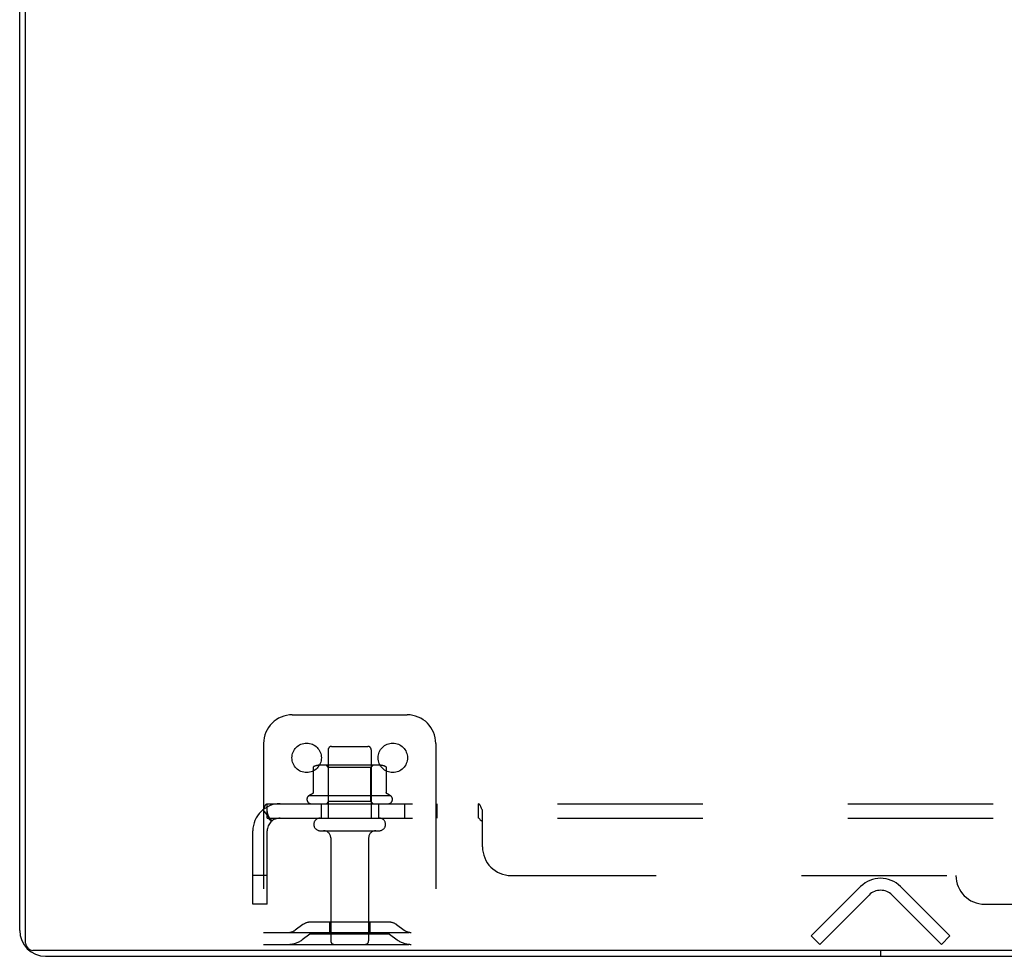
# Model space of a CAD drawing. Header units: inches. Extents: x 0 to 230, y 0 to 149.
# Tile 1 of 256: x 33 to 42, y 10 to 18. Entities that reach past the tile are written whole.
import ezdxf

# ---------------------------------------------------------------- set-up
doc = ezdxf.new("R2010")
doc.units = ezdxf.units.IN
doc.header["$LTSCALE"] = 12.648283
doc.header["$MEASUREMENT"] = 0
doc.linetypes.add('HIDDEN', pattern=[0.2, 0.1, -0.1])
doc.layers.get('0').update_dxf_attribs({"linetype": 'CONTINUOUS'})
doc.layers.add('DEFAULT_2', color=8, linetype='HIDDEN')
doc.layers.add('SUBPANEL', color=7, linetype='CONTINUOUS')

msp = doc.modelspace()

# ---------------------------------------------------------------- linework, layer by layer
at = {"color": 7, "linetype": 'Continuous'}
for p, q in [((33.1569, 9.7871), (33.1569, 21.5571)), ((104.9899, 9.7241), (33.2199, 9.7241)), ((40.6049, 9.7241), (40.6049, 9.6721))]:
    msp.add_line(p, q, dxfattribs=at)
at = {"color": 3, "linetype": 'Continuous'}
for p, q in [((33.1049, 9.8981), (33.1049, 21.4461)), ((33.3309, 9.6721), (104.8789, 9.6721))]:
    msp.add_line(p, q, dxfattribs=at)
msp.add_arc((33.3309, 9.8981), 0.226, 180, 270, dxfattribs=at)
at = {"color": 7, "linetype": 'Continuous'}
msp.add_arc((33.2199, 9.7871), 0.063, 180, 270, dxfattribs=at)
at = {"layer": 'DEFAULT_2', "color": 8, "linetype": 'HIDDEN'}
for p, q in [((35.4799, 11.7761), (36.4799, 11.7761)), ((35.2299, 11.5261), (35.2299, 9.7761)), ((35.8224, 11.5011), (36.1374, 11.5011)), ((36.7299, 11.5261), (36.7299, 9.7761)), ((35.7924, 11.4711), (35.7924, 10.8761)), ((36.1674, 11.4711), (36.1674, 10.8761)), ((36.2355, 11.3371), (35.7243, 11.3371)), ((35.7964, 11.3171), (35.7764, 11.3371)), ((36.1634, 11.3171), (36.1834, 11.3371)), ((35.661, 11.3158), (35.661, 11.0977)), ((35.7964, 11.0211), (35.7964, 11.3171)), ((36.1634, 11.3171), (35.7964, 11.3171)), ((36.1634, 11.0211), (36.1634, 11.3171)), ((36.2988, 11.3158), (36.2988, 11.0977)), ((36.3357, 11.0711), (35.6241, 11.0711)), ((35.6458, 11.0011), (36.314, 11.0011)), ((35.7964, 11.0211), (35.7764, 11.0011)), ((36.1634, 11.0211), (35.7964, 11.0211)), ((36.1634, 11.0211), (36.1834, 11.0011)), ((35.7224, 10.8761), (36.2374, 10.8761)), ((35.7224, 10.7661), (36.2374, 10.7661)), ((35.8149, 10.7036), (35.8149, 9.8061)), ((36.1449, 10.7036), (36.1449, 9.8061)), ((40.001, 9.8497), (40.4306, 10.2792)), ((40.7792, 10.2792), (41.2088, 9.8497)), ((40.5041, 10.2057), (40.0746, 9.7761)), ((41.1352, 9.7761), (40.7057, 10.2057)), ((36.3204, 9.9701), (35.6394, 9.9701)), ((35.8049, 9.9701), (35.8049, 9.8661)), ((36.1549, 9.9701), (36.1549, 9.8661)), ((35.2299, 9.8801), (36.7299, 9.8801)), ((35.5728, 9.9486), (35.5048, 9.8997)), ((36.3204, 9.8661), (35.6394, 9.8661)), ((36.387, 9.9486), (36.455, 9.8997)), ((35.6335, 9.8642), (35.5656, 9.8153)), ((36.3263, 9.8642), (36.3942, 9.8153)), ((40.0746, 9.7761), (40.001, 9.8497)), ((41.1352, 9.7761), (41.2088, 9.8497)), ((35.2299, 9.7761), (36.7299, 9.7761))]:
    msp.add_line(p, q, dxfattribs=at)
for points in [[(35.667, 11.325), (35.6655, 11.3242), (35.6642, 11.3231), (35.6631, 11.3219), (35.6621, 11.3205), (35.6615, 11.3189), (35.6611, 11.3172), (35.661, 11.3158)], [(36.2928, 11.325), (36.2943, 11.3242), (36.2956, 11.3231), (36.2967, 11.3219), (36.2976, 11.3205), (36.2983, 11.3189), (36.2987, 11.3172), (36.2988, 11.3158)], [(35.661, 11.0976), (35.6609, 11.0964), (35.6607, 11.0952), (35.6604, 11.0942), (35.6601, 11.0934), (35.6597, 11.0927), (35.6594, 11.0921), (35.659, 11.0916), (35.6587, 11.0912), (35.6583, 11.0908), (35.658, 11.0905), (35.6577, 11.0902), (35.6574, 11.0899), (35.6571, 11.0897), (35.6568, 11.0895), (35.6565, 11.0893), (35.6562, 11.0891), (35.656, 11.0889), (35.6557, 11.0888)], [(36.3041, 11.0888), (36.3038, 11.0889), (36.3036, 11.0891), (36.3033, 11.0893), (36.303, 11.0895), (36.3027, 11.0897), (36.3024, 11.0899), (36.3021, 11.0902), (36.3018, 11.0905), (36.3015, 11.0908), (36.3011, 11.0912), (36.3008, 11.0916), (36.3004, 11.0921), (36.3001, 11.0927), (36.2997, 11.0934), (36.2994, 11.0942), (36.2991, 11.0952), (36.2989, 11.0964), (36.2988, 11.0976)]]:
    msp.add_lwpolyline(points, dxfattribs=at)
for centre in [(35.6049, 11.4011), (36.3549, 11.4011)]:
    msp.add_circle(centre, 0.128, dxfattribs=at)
for centre, radius, start, end in [((35.4799, 11.5261), 0.25, 90, 180), ((36.4799, 11.5261), 0.25, 0, 90), ((35.8224, 11.4711), 0.03, 89.99999, 180), ((36.1374, 11.4711), 0.03, 0, 90.00001), ((35.7243, 11.1959), 0.1412, 90, 113.95), ((36.2355, 11.1959), 0.1412, 66.05, 90), ((35.6458, 11.0395), 0.0384, 124.44966, 270), ((35.9799, 10.471), 0.6977, 117.6814, 120.66313), ((35.9799, 10.471), 0.6977, 59.33687, 62.3186), ((36.314, 11.0395), 0.0384, 270, 55.55034), ((35.7224, 10.8211), 0.055, 90, 270), ((36.2374, 10.8211), 0.055, 270, 90), ((35.7524, 10.7036), 0.0625, 0, 90), ((36.2074, 10.7036), 0.0625, 90, 180), ((40.6049, 10.1049), 0.2465, 45, 135), ((40.6049, 10.1049), 0.1425, 45, 135), ((35.6394, 9.8561), 0.114, 90, 125.75389), ((36.3204, 9.8561), 0.114, 54.24611, 90), ((35.4441, 9.9841), 0.104, 270, 305.75389), ((35.6394, 9.8561), 0.01, 90, 125.75389), ((36.3204, 9.8561), 0.01, 54.24611, 90), ((36.5157, 9.9841), 0.104, 234.24611, 270), ((35.4441, 9.9841), 0.208, 270, 305.75389), ((35.8449, 9.8061), 0.03, 180, 270), ((36.1149, 9.8061), 0.03, 270, 360), ((36.5157, 9.9841), 0.208, 234.24611, 270)]:
    msp.add_arc(centre, radius, start, end, dxfattribs=at)
at = {"layer": 'SUBPANEL', "color": 8, "linetype": 'HIDDEN'}
for p, q in [((35.2611, 10.8761), (35.2611, 11.0011)), ((35.2611, 11.0011), (102.9486, 11.0011)), ((35.7299, 11.0011), (35.7299, 10.8761)), ((36.2299, 11.0011), (36.2299, 10.8761)), ((36.4581, 11.0011), (36.4581, 10.8761)), ((36.7391, 11.0011), (36.7391, 10.8761)), ((37.1008, 10.8761), (37.1008, 11.0011)), ((35.2226, 10.9472), (35.302, 10.8506)), ((35.2611, 10.933), (35.2611, 10.9323)), ((37.1361, 10.6261), (37.1361, 10.9472)), ((35.2611, 10.8761), (102.9486, 10.8761)), ((35.1361, 10.1261), (35.1361, 10.7641)), ((35.2611, 10.1261), (35.2611, 10.7641)), ((35.2611, 10.3761), (35.1361, 10.3761)), ((37.3861, 10.3761), (41.2611, 10.3761)), ((35.2611, 10.1261), (35.1361, 10.1261)), ((41.5111, 10.1261), (96.6986, 10.1261))]:
    msp.add_line(p, q, dxfattribs=at)
for points in [[(35.2408, 10.9782), (35.2425, 10.9819), (35.2441, 10.9853), (35.2458, 10.9886), (35.2476, 10.9917), (35.2496, 10.9945), (35.2516, 10.9968), (35.2537, 10.9986), (35.2557, 10.9998), (35.2576, 11.0006), (35.2595, 11.001), (35.2611, 11.0011)], [(37.1158, 10.9886), (37.1139, 10.9917), (37.1119, 10.9945), (37.1099, 10.9968), (37.1079, 10.9986), (37.1059, 10.9998), (37.1041, 11.0006), (37.1024, 11.001), (37.1008, 11.0011)], [(37.1041, 11.0006), (37.1024, 11.001), (37.1008, 11.0011)], [(37.1191, 10.9819), (37.1175, 10.9853), (37.1158, 10.9886), (37.1139, 10.9917), (37.1119, 10.9945), (37.1099, 10.9968), (37.1079, 10.9986)], [(37.1257, 10.9665), (37.1224, 10.9744), (37.1208, 10.9782), (37.1191, 10.9819)], [(35.2226, 10.9472), (35.225, 10.9495), (35.2274, 10.9522), (35.2296, 10.9553), (35.2317, 10.9588), (35.2337, 10.9625), (35.2356, 10.9665), (35.2374, 10.9704), (35.2408, 10.9782)], [(35.2611, 10.9355), (35.2611, 10.9357), (35.2611, 10.9359), (35.261, 10.9359), (35.2611, 10.9358), (35.2611, 10.9356), (35.2611, 10.9352), (35.2611, 10.9348), (35.2611, 10.9342), (35.2611, 10.9336), (35.2611, 10.933)], [(35.2842, 10.8721), (35.2841, 10.8721), (35.284, 10.8723), (35.2839, 10.8725), (35.2837, 10.8729), (35.2834, 10.8733), (35.2831, 10.8738), (35.2828, 10.8743), (35.2824, 10.8749), (35.2821, 10.8755), (35.2818, 10.8761), (35.2814, 10.8767), (35.2811, 10.8773), (35.2807, 10.8779), (35.2803, 10.8786), (35.28, 10.8793), (35.2796, 10.88), (35.2793, 10.8807), (35.2789, 10.8814), (35.2785, 10.8821), (35.2781, 10.8829), (35.2778, 10.8836), (35.2774, 10.8844), (35.277, 10.8852), (35.2766, 10.886), (35.2763, 10.8868), (35.2759, 10.8876), (35.2755, 10.8884), (35.2751, 10.8893), (35.2747, 10.8901), (35.2744, 10.891), (35.274, 10.8919), (35.2736, 10.8928), (35.2732, 10.8937), (35.2728, 10.8946), (35.2724, 10.8955), (35.2721, 10.8965), (35.2717, 10.8975), (35.2713, 10.8985), (35.2709, 10.8995), (35.2705, 10.9005), (35.2701, 10.9016), (35.2697, 10.9026), (35.2693, 10.9037), (35.2689, 10.9048), (35.2685, 10.906), (35.2681, 10.9071), (35.2677, 10.9083), (35.2674, 10.9094), (35.267, 10.9106), (35.2666, 10.9117), (35.2663, 10.9129), (35.2659, 10.914), (35.2656, 10.9152), (35.2652, 10.9163), (35.2649, 10.9174), (35.2646, 10.9185), (35.2643, 10.9196), (35.2641, 10.9206), (35.2638, 10.9217), (35.2635, 10.9227), (35.2633, 10.9237), (35.2631, 10.9247), (35.2628, 10.9257), (35.2626, 10.9266), (35.2624, 10.9276), (35.2622, 10.9285), (35.2621, 10.9295), (35.2619, 10.9304), (35.2617, 10.9313), (35.2616, 10.9322), (35.2614, 10.933), (35.2613, 10.9338), (35.2612, 10.9344), (35.2611, 10.935), (35.2611, 10.9354), (35.2611, 10.9355)], [(37.1361, 10.9472), (37.1344, 10.9495), (37.1326, 10.9522), (37.1309, 10.9553), (37.1292, 10.9588), (37.1274, 10.9625), (37.1257, 10.9665)], [(37.1361, 10.9472), (37.1344, 10.9495), (37.1326, 10.9522), (37.1309, 10.9553), (37.1292, 10.9588)], [(35.2886, 10.8581), (35.2847, 10.8617), (35.2826, 10.8636), (35.2805, 10.8655), (35.2782, 10.8674), (35.2759, 10.8693), (35.2735, 10.8711), (35.2712, 10.8726), (35.2689, 10.8739), (35.2668, 10.8749), (35.2647, 10.8756), (35.2629, 10.876), (35.2611, 10.8761)], [(35.2811, 10.8761), (35.2815, 10.8756), (35.2819, 10.8751), (35.2823, 10.8746), (35.2826, 10.8741), (35.283, 10.8737), (35.2833, 10.8732), (35.2836, 10.8729), (35.2838, 10.8726), (35.284, 10.8723), (35.2841, 10.8722), (35.2842, 10.8721)], [(35.302, 10.8506), (35.3013, 10.8502), (35.3006, 10.8501), (35.2997, 10.8501), (35.2988, 10.8504), (35.2977, 10.8509), (35.2965, 10.8516), (35.2951, 10.8525), (35.2936, 10.8537), (35.292, 10.855), (35.2903, 10.8565), (35.2886, 10.8581)], [(37.111, 10.8693), (37.1096, 10.8711), (37.1081, 10.8726), (37.1066, 10.8739), (37.1052, 10.8749), (37.1037, 10.8756), (37.1022, 10.876), (37.1008, 10.8761)], [(37.1066, 10.8739), (37.1052, 10.8749), (37.1037, 10.8756), (37.1022, 10.876), (37.1008, 10.8761)], [(37.1164, 10.8617), (37.1137, 10.8655), (37.1124, 10.8674), (37.111, 10.8693), (37.1096, 10.8711), (37.1081, 10.8726)], [(37.1204, 10.8565), (37.119, 10.8581), (37.1177, 10.8598), (37.1164, 10.8617)], [(37.1361, 10.8506), (37.1343, 10.8502), (37.1326, 10.8501), (37.131, 10.8501), (37.1294, 10.8504), (37.1278, 10.8509), (37.1263, 10.8516), (37.1247, 10.8525), (37.1232, 10.8537), (37.1218, 10.855), (37.1204, 10.8565), (37.119, 10.8581), (37.1177, 10.8598)], [(37.1263, 10.8516), (37.1247, 10.8525), (37.1232, 10.8537), (37.1218, 10.855)], [(37.1361, 10.8506), (37.1343, 10.8502), (37.1326, 10.8501), (37.131, 10.8501), (37.1294, 10.8504), (37.1278, 10.8509)]]:
    msp.add_lwpolyline(points, dxfattribs=at)
for centre, radius, start, end in [((35.3731, 10.7641), 0.237, 90, 180), ((35.3731, 10.7641), 0.112, 90, 180), ((37.3861, 10.6261), 0.25, 180, 270), ((41.5111, 10.3761), 0.25, 180, 270)]:
    msp.add_arc(centre, radius, start, end, dxfattribs=at)

doc.saveas('drawing.dxf')
